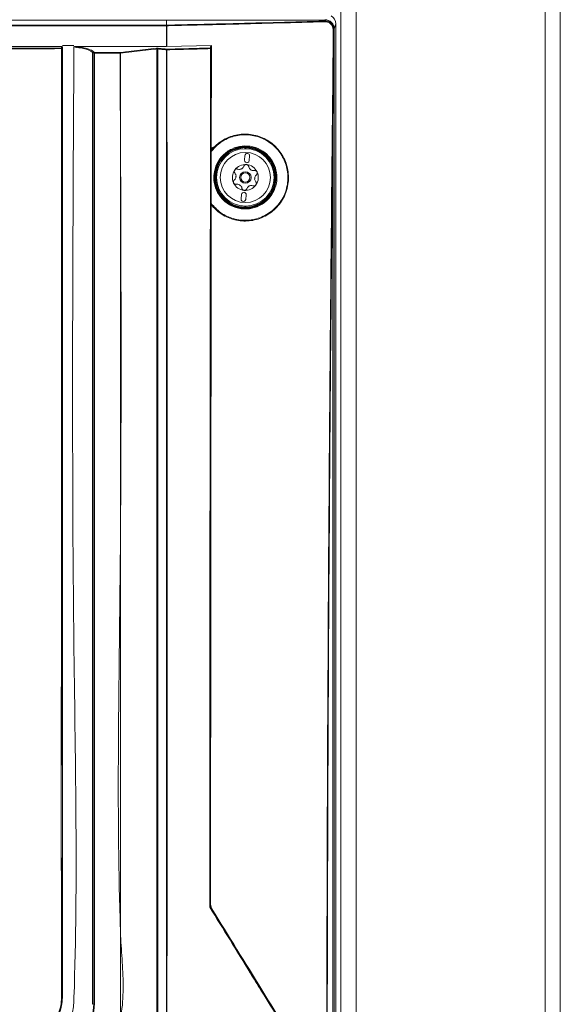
# Model space of a CAD drawing. Header units: millimetres. Extents: x 240 to 2023, y 154 to 1434.
# Tile 47 of 51: x 1195 to 1312, y 927 to 1139. Entities that reach past the tile are written whole.
import ezdxf

# ---------------------------------------------------------------- set-up
doc = ezdxf.new("R2010")
doc.units = ezdxf.units.MM
doc.header["$LTSCALE"] = 7.5

msp = doc.modelspace()

# ---------------------------------------------------------------- linework, layer by layer
at = {"color": 7, "linetype": 'Continuous', "lineweight": 15}
for p, q in [((1264.32, 638.46), (1264.32, 1401.16)), ((1267.59, 638.46), (1267.59, 1401.16)), ((1308.41, 638.46), (1308.41, 1401.16)), ((1311.68, 1401.16), (1311.68, 638.46)), ((1226.68, 1139.15), (1066.68, 1139.15)), ((1226.68, 1139.15), (1226.68, 1138.06)), ((1260.87, 1139.15), (1226.68, 1139.15)), ((1260.87, 1139.15), (1260.89, 1139.23)), ((1226.67, 1137.93), (1066.7, 1137.93)), ((1226.67, 1138.06), (1226.68, 1138.06)), ((1262.89, 1137.25), (1262.87, 1137.16)), ((1263.18, 1138.34), (1262.89, 1137.25)), ((1263.18, 872.21), (1263.18, 1138.34)), ((1089.18, 1133.44), (1204.18, 1133.44)), ((1204.18, 1133.69), (1206.68, 1133.69)), ((1206.77, 1133.44), (1226.68, 1133.44)), ((1210.83, 1132.4), (1211.09, 1132.14)), ((1236.37, 1133.69), (1226.69, 1133.44)), ((1236.33, 1111.03), (1236.37, 1133.69)), ((1210.68, 1132.26), (1210.68, 926.79)), ((1210.95, 1131.99), (1210.68, 1132.26)), ((1210.95, 926.9), (1210.95, 1131.99)), ((1211.09, 1132.14), (1211.09, 1132)), ((1211.09, 1132.14), (1216.63, 1132.14)), ((1211.09, 1132), (1211.09, 926.91)), ((1216.63, 1132), (1211.09, 1132)), ((1216.63, 1132), (1216.63, 1132.14)), ((1243.64, 1111.63), (1243.64, 1111.4)), ((1243.68, 1111.59), (1243.78, 1111.59)), ((1236.3, 1099.58), (1236.32, 1110.79)), ((1243.6, 1109.92), (1243.51, 1108.92)), ((1244.51, 1108.83), (1244.59, 1109.83)), ((1242.85, 1101.55), (1242.76, 1100.55)), ((1243.76, 1100.46), (1243.85, 1101.46)), ((1243.64, 1098.98), (1243.64, 1098.75)), ((1243.78, 1098.79), (1243.68, 1098.79)), ((1236.1, 948.39), (1236.17, 948.41)), ((1236.1, 948.39), (1236.1, 948.39)), ((1236.47, 947.36), (1236.4, 947.34)), ((1236.4, 947.34), (1236.4, 947.34)), ((1210.95, 926.9), (1210.68, 926.79))]:
    msp.add_line(p, q, dxfattribs=at)
at = {"color": 106, "linetype": 'Continuous', "lineweight": 15}
for p, q in [((1243.54, 1111.4), (1243.54, 1111.63)), ((1243.68, 1111.4), (1243.68, 1111.59)), ((1243.78, 1111.59), (1243.78, 1111.4)), ((1243.54, 1098.75), (1243.54, 1098.98)), ((1243.68, 1098.79), (1243.68, 1098.98)), ((1243.78, 1098.98), (1243.78, 1098.79))]:
    msp.add_line(p, q, dxfattribs=at)
at = {"color": 7, "linetype": 'Continuous', "lineweight": 15, "flags": 128}
for points in [[(1262.89, 1137.25), (1262.89, 1039.25), (1262.89, 872.05)], [(1203.99, 1133.12), (1203.99, 1133.15), (1204.01, 1133.32), (1204.03, 1133.44)], [(1204.18, 1133.3), (1204.17, 1133.25), (1204.15, 1133.09), (1204.14, 1132.98)], [(1204.18, 930.01), (1204.18, 931.57), (1204.18, 934.48), (1204.18, 937.38), (1204.18, 946.52), (1204.18, 962.84), (1204.18, 991.97), (1204.18, 1133.24)], [(1216.63, 1132.14), (1216.86, 1132.16), (1217.78, 1132.27), (1221.46, 1132.7), (1224.5, 1133.06)], [(1224.6, 1132.91), (1224.37, 1132.89), (1223.45, 1132.78), (1219.77, 1132.35), (1216.72, 1132)], [(1236.15, 1133.12), (1236.16, 1133.16), (1236.18, 1133.33), (1236.22, 1133.69)], [(1236.37, 1133.54), (1236.37, 1133.5), (1236.35, 1133.33), (1236.3, 1132.97)], [(1262.56, 871.98), (1262.56, 905.39), (1262.56, 1047.04), (1262.56, 1075.33), (1262.56, 1093.04), (1262.56, 1110.74), (1262.56, 1115.27)], [(1243.54, 1111.63), (1243.54, 1111.65), (1243.54, 1111.67), (1243.54, 1111.68), (1243.54, 1111.7), (1243.54, 1111.71), (1243.54, 1111.72), (1243.54, 1111.73), (1243.54, 1111.73)], [(1243.68, 1111.59), (1243.66, 1111.61), (1243.64, 1111.63)], [(1243.78, 1111.69), (1243.78, 1111.69), (1243.78, 1111.68), (1243.78, 1111.67), (1243.78, 1111.66), (1243.78, 1111.65), (1243.78, 1111.63), (1243.78, 1111.61), (1243.78, 1111.59)], [(1243.54, 1098.75), (1243.54, 1098.73), (1243.54, 1098.71), (1243.54, 1098.69), (1243.54, 1098.68), (1243.54, 1098.67), (1243.54, 1098.66), (1243.54, 1098.65), (1243.54, 1098.65)], [(1243.64, 1098.75), (1243.66, 1098.77), (1243.68, 1098.79)], [(1243.78, 1098.69), (1243.78, 1098.68), (1243.76, 1098.67), (1243.74, 1098.65)], [(1243.78, 1098.69), (1243.78, 1098.69), (1243.78, 1098.7), (1243.78, 1098.71), (1243.78, 1098.72), (1243.78, 1098.73), (1243.78, 1098.75), (1243.78, 1098.77), (1243.78, 1098.79)]]:
    msp.add_lwpolyline(points, dxfattribs=at)
at = {"color": 7, "linetype": 'Continuous', "lineweight": 15}
for radius in [6.21, 5.41, 1.25, 1]:
    msp.add_circle((1243.68, 1105.19), radius, dxfattribs=at)
for centre, radius, start, end in [((1260.58, 1138.82), 0.206, 355.2354, 34.853), ((1260.86, 1137.14), 2, 0.5418, 89.8078), ((1260.89, 1137.23), 2, 0.444, 89.9365), ((1226.43, 1137.95), 0.27, 356.0863, 25.368), ((1226.67, 1136.41), 1.52, 89.0506, 90.0093), ((1262.67, 1136.66), 0.336, 73.2559, 92.718), ((1203.04, 1133.01), 0.961, 358.8675, 7.0859), ((1203.99, 1132.97), 0.15, 0.4655, 90.1224), ((1204.03, 1132.48), 0.507, 77.4801, 93.738), ((1210.84, 1132.25), 0.152, 91.2666, 178.2717), ((1224.45, 1132.92), 0.149, 358.8858, 68.8267), ((1224.93, 1132.92), 0.15, 115.7548, 182.228), ((1235.92, 1133), 0.258, 356.4464, 27.3399), ((1236.15, 1132.97), 0.15, 0.4268, 90.1252), ((1236.2, 1132.67), 0.316, 72.1581, 94.4881), ((1211.1, 1131.99), 0.152, 91.2779, 178.2691), ((1211.06, 1131.11), 0.892, 88.0444, 97.6067), ((1216.58, 1132), 0.149, 358.9051, 68.8074), ((1216.63, 1129.77), 2.22, 87.6076, 90.0621), ((1262.46, 1114.89), 0.397, 75.4085, 91.6821), ((1243.68, 1105.19), 6.54, 91.2236, 268.7764), ((1243.68, 1105.19), 6.44, 91.2236, 268.7764), ((1243.74, 1111.63), 0.1, 89.4751, 179.9726), ((1243.78, 1111.59), 0.1, 89.1529, 179.9743), ((1234.73, 1102.65), 12.79, 44.9729, 45.2033), ((1243.68, 1105.19), 6.5, 270.8796, 89.1204), ((1243.68, 1105.19), 6.4, 270.8796, 89.1204), ((1244.1, 1109.87), 0.5, 354.8985, 174.8985), ((1243.68, 1105.19), 2.8, 84.8985, 144.8985), ((1243.68, 1105.19), 2.03, 112.4074, 117.3896), ((1242.38, 1107.99), 1.07, 290.1489, 299.6481), ((1244.01, 1108.87), 0.5, 174.8985, 354.8985), ((1243.68, 1105.19), 2.8, 24.8985, 84.8985), ((1243.68, 1105.19), 2.03, 52.4074, 57.3896), ((1245.46, 1107.72), 1.07, 230.1489, 239.6481), ((1243.68, 1105.19), 2.8, 144.8985, 204.8985), ((1243.68, 1105.19), 2.03, 172.4074, 177.3896), ((1240.6, 1105.46), 1.07, 350.1489, 359.6481), ((1243.68, 1105.19), 2.03, 352.4074, 357.3896), ((1246.76, 1104.91), 1.07, 170.1489, 179.6481), ((1243.68, 1105.19), 2.8, 324.8985, 24.8985), ((1243.68, 1105.19), 2.8, 204.8985, 264.8985), ((1243.68, 1105.19), 2.03, 232.4074, 237.3896), ((1241.9, 1102.66), 1.07, 50.1489, 59.6481), ((1243.68, 1105.19), 2.8, 264.8985, 324.8985), ((1243.68, 1105.19), 2.03, 292.4074, 297.3896), ((1244.98, 1102.39), 1.07, 110.1489, 119.6481), ((1243.26, 1100.51), 0.5, 174.8985, 354.8985), ((1243.35, 1101.5), 0.5, 354.8985, 174.8985), ((1243.74, 1098.75), 0.1, 180.0445, 270.5078), ((1243.78, 1098.79), 0.1, 180.0257, 270.8471), ((1238.1, 948.39), 2, 180.0424, 211.5498), ((1238.1, 948.39), 2, 180.0061, 211.5827), ((1200.71, 926.9), 10.23, 326.2623, 359.9966), ((1200.71, 926.91), 10.38, 326.2623, 359.9965), ((1211.06, 926.01), 0.893, 88.0422, 97.5975)]:
    msp.add_arc(centre, radius, start, end, dxfattribs=at)
for centre, major_axis, ratio, start_param, end_param in [((1261.18, 1138.33), (0.52, 1.95), 0.992383, 4.973144, 6.00124), ((1237.03, 1110.88), (-0.577, 0.691), 0.999695, 5.497939, 7.068431)]:
    msp.add_ellipse(centre, major_axis=major_axis, ratio=ratio, start_param=start_param, end_param=end_param, dxfattribs=at)
for points, knots in [([(1226.68, 1138.06), (1231.47, 1138.17), (1242.9, 1138.42), (1254.19, 1138.75), (1260.75, 1138.94)], [0, 0, 0, 0, 0.418639, 1, 1, 1, 1]), ([(1260.79, 1138.8), (1254.22, 1138.61), (1246.92, 1138.4), (1236.59, 1138.15), (1231.81, 1138.04), (1227.76, 1137.95), (1226.7, 1137.93)], [0, 0, 0, 0, 0.581137, 0.646266, 0.906795, 1, 1, 1, 1]), ([(1260.75, 1138.94), (1260.77, 1138.96), (1260.8, 1139), (1260.84, 1139.07), (1260.86, 1139.12), (1260.87, 1139.15)], [0, 0, 0, 0, 0.290974, 0.645489, 1, 1, 1, 1]), ([(1260.75, 1138.94), (1260.98, 1138.92), (1261.43, 1138.89), (1262.04, 1138.56), (1262.49, 1138.07), (1262.73, 1137.51), (1262.75, 1137.14), (1262.76, 1136.98)], [0, 0, 0, 0, 0.218863, 0.439014, 0.647535, 0.846271, 1, 1, 1, 1]), ([(1262.65, 1136.99), (1262.64, 1137.14), (1262.62, 1137.48), (1262.4, 1138), (1261.98, 1138.46), (1261.42, 1138.76), (1261, 1138.79), (1260.79, 1138.8)], [0, 0, 0, 0, 0.153678, 0.352002, 0.560093, 0.7803, 1, 1, 1, 1]), ([(1066.7, 1138.06), (1070.04, 1138.06), (1092.04, 1138.06), (1118.72, 1138.06), (1151.33, 1138.06), (1174.83, 1138.06), (1200.75, 1138.06), (1219.72, 1138.06), (1226.67, 1138.06), (1226.67, 1138.06)], [0, 0, 0, 0, 0.062747, 0.412548, 0.499999, 0.674899, 0.8498, 1, 1, 1, 1, 1]), ([(1226.67, 1138.06), (1226.67, 1138.06), (1226.67, 1138.05), (1226.67, 1138.02), (1226.67, 1137.98), (1226.67, 1137.94), (1226.67, 1137.93)], [0, 0, 0, 0, 0.250049, 0.499979, 0.750013, 1, 1, 1, 1]), ([(1226.67, 1133.44), (1226.67, 1133.77), (1226.67, 1134.69), (1226.67, 1136.19), (1226.67, 1137.35), (1226.67, 1137.93)], [0, 0, 0, 0, 0.225155, 0.612581, 1, 1, 1, 1]), ([(1226.7, 1137.93), (1226.7, 1137.35), (1226.7, 1136.19), (1226.7, 1134.69), (1226.7, 1133.77), (1226.7, 1133.44)], [0, 0, 0, 0, 0.387434, 0.774875, 1, 1, 1, 1]), ([(1262.45, 1115.28), (1262.5, 1119.62), (1262.57, 1126.86), (1262.63, 1134.09), (1262.65, 1136.99)], [0, 0, 0, 0, 0.599284, 1, 1, 1, 1]), ([(1262.76, 1136.98), (1262.74, 1134.08), (1262.68, 1126.84), (1262.61, 1119.61), (1262.56, 1115.27)], [0, 0, 0, 0, 0.400716, 1, 1, 1, 1]), ([(1262.87, 1137.16), (1262.85, 1137.14), (1262.83, 1137.09), (1262.8, 1137.03), (1262.77, 1136.99), (1262.76, 1136.98)], [0, 0, 0, 0, 0.405047, 0.81009, 1, 1, 1, 1]), ([(1086.68, 1133.48), (1086.68, 1094.15), (1086.68, 1037.51), (1086.68, 973.26), (1086.68, 947.34), (1086.68, 937.73), (1086.68, 934.74), (1086.68, 931.75), (1086.68, 928.75), (1086.69, 925.7), (1087.93, 922.47), (1090.16, 919.5), (1092.33, 916.15), (1094.54, 912.86), (1096.4, 910.06), (1097.97, 907.74), (1099.25, 905.68), (1101.24, 903.49), (1104.09, 901.97), (1107.04, 901.56), (1109.54, 901.64), (1111.82, 901.62), (1117.22, 901.63), (1125.67, 901.62), (1137.27, 901.62), (1148.88, 901.62), (1160.6, 901.63), (1172.52, 901.6), (1181.45, 901.67), (1187.81, 901.58), (1191.18, 902.79), (1193.76, 905.1), (1195.28, 907.57), (1196.66, 909.6), (1197.96, 911.55), (1199.29, 913.55), (1200.68, 915.63), (1202.14, 917.81), (1203.6, 920.04), (1205.24, 922.32), (1206.57, 925.08), (1207.56, 952.37), (1206.01, 1021.42), (1206.42, 1089.94), (1206.68, 1133.48)], [0, 0, 0, 0, 0.210693, 0.303394, 0.344186, 0.349529, 0.354871, 0.360213, 0.365556, 0.370983, 0.376371, 0.383753, 0.390783, 0.397775, 0.404988, 0.40878, 0.412789, 0.417945, 0.424439, 0.429606, 0.433738, 0.437806, 0.441821, 0.462638, 0.483084, 0.503898, 0.524796, 0.545874, 0.567667, 0.572739, 0.579753, 0.586225, 0.590909, 0.595245, 0.599402, 0.603452, 0.60811, 0.612766, 0.617496, 0.622393, 0.627865, 0.633556, 0.767142, 1, 1, 1, 1]), ([(1204.14, 1132.98), (1204.13, 1117.86), (1204.1, 1087.63), (1204.12, 1042.22), (1204, 996.79), (1204.33, 960.31), (1203.88, 937.81), (1204.24, 929.43), (1204.16, 926.4), (1203.14, 923.92), (1201.82, 921.99), (1199.01, 918.04), (1195.83, 913.27), (1192.79, 908.34), (1190.62, 905.73), (1188.3, 904.51), (1183.07, 904.09), (1171.73, 904.55), (1154.14, 904.29), (1134.5, 904.4), (1119.67, 904.29), (1111.24, 904.38), (1107.79, 904.28), (1105.73, 904.4), (1103.54, 905.22), (1101.07, 907.41), (1098.92, 910.85), (1096.25, 915.17), (1093.12, 919.53), (1090.38, 923.29), (1088.98, 927.45), (1089.13, 931.58), (1089.6, 947.58), (1089.13, 975.27), (1089.32, 1014.42), (1089.26, 1053.96), (1089.26, 1093.48), (1089.24, 1119.81), (1089.23, 1132.98)], [0, 0, 0, 0, 0.082469, 0.164937, 0.247406, 0.329874, 0.363611, 0.369672, 0.375674, 0.379842, 0.38409, 0.388344, 0.406253, 0.415289, 0.419902, 0.424528, 0.429085, 0.448203, 0.486447, 0.52469, 0.555112, 0.567209, 0.570564, 0.573901, 0.578426, 0.582953, 0.591628, 0.600328, 0.610631, 0.620907, 0.625421, 0.634229, 0.643078, 0.712831, 0.784598, 0.856365, 0.928182, 1, 1, 1, 1]), ([(1089.37, 1132.99), (1089.38, 1119.82), (1089.4, 1093.49), (1089.42, 1053.97), (1089.41, 1014.43), (1089.46, 975.25), (1089.3, 947.64), (1089.44, 932.39), (1089.34, 929.16), (1089.35, 926.71), (1090.18, 924.23), (1091.72, 922), (1093.89, 918.92), (1096.3, 915.21), (1098.72, 911.68), (1100.41, 908.98), (1101.75, 906.96), (1103.62, 905.36), (1105.76, 904.53), (1107.8, 904.47), (1111.24, 904.5), (1119.67, 904.48), (1134.5, 904.53), (1154.14, 904.44), (1171.73, 904.7), (1183.06, 904.24), (1188.25, 904.66), (1190.53, 905.85), (1192.68, 908.43), (1195.7, 913.36), (1199.16, 918.39), (1201.96, 922.55), (1203.2, 924.49), (1203.85, 926.09), (1203.99, 927.78), (1203.95, 929.98), (1203.99, 937.84), (1203.92, 960.29), (1203.96, 996.8), (1203.95, 1042.23), (1203.97, 1087.63), (1203.99, 1117.87), (1204, 1132.99)], [0, 0, 0, 0, 0.071874, 0.14376, 0.215583, 0.287419, 0.357232, 0.366043, 0.370461, 0.37486, 0.379286, 0.38442, 0.389567, 0.399852, 0.408528, 0.412874, 0.417209, 0.421647, 0.426086, 0.429388, 0.432729, 0.444836, 0.475287, 0.513561, 0.551847, 0.570983, 0.575461, 0.579998, 0.584525, 0.593569, 0.611495, 0.617739, 0.620915, 0.624066, 0.627042, 0.630039, 0.636072, 0.669839, 0.75237, 0.834919, 0.91745, 1, 1, 1, 1]), ([(1204, 1132.99), (1199.9, 1132.96), (1188.31, 1132.89), (1169.2, 1132.81), (1144.18, 1132.78), (1117.56, 1132.82), (1098.46, 1132.93), (1089.37, 1132.99)], [0, 0, 0, 0, 0.107163, 0.303599, 0.500036, 0.761856, 1, 1, 1, 1]), ([(1089.38, 1133.12), (1098.47, 1133.07), (1117.56, 1132.96), (1144.18, 1132.92), (1169.2, 1132.95), (1188.31, 1133.02), (1199.9, 1133.1), (1203.99, 1133.12)], [0, 0, 0, 0, 0.238144, 0.499964, 0.696401, 0.892837, 1, 1, 1, 1]), ([(1210.68, 1132.26), (1210.68, 1132.26), (1210.41, 1132.26), (1210.06, 1132.72), (1208.77, 1132.99), (1207.8, 1133.19), (1207.05, 1133.29), (1206.85, 1133.35), (1206.68, 1133.35), (1206.68, 1133.35)], [0, 0, 0, 0, 0.000007, 0.38476, 0.636756, 0.888827, 0.931988, 0.999994, 1, 1, 1, 1]), ([(1207.19, 1133.44), (1207.29, 1133.42), (1207.9, 1133.33), (1208.9, 1133.15), (1210.18, 1132.82), (1210.59, 1132.56), (1210.83, 1132.4)], [0, 0, 0, 0, 0.050546, 0.315981, 0.588913, 1, 1, 1, 1]), ([(1224.86, 1133.06), (1224.84, 1133.06), (1224.78, 1133.06), (1224.68, 1133.07), (1224.58, 1133.06), (1224.53, 1133.06), (1224.5, 1133.06)], [0, 0, 0, 0, 0.226053, 0.48252, 0.741307, 1, 1, 1, 1]), ([(1224.61, 909.99), (1224.61, 912.16), (1224.61, 920.08), (1224.57, 939.52), (1224.56, 968.29), (1224.55, 1002.82), (1224.54, 1031.6), (1224.55, 1060.37), (1224.55, 1083.39), (1224.57, 1106.41), (1224.58, 1121), (1224.59, 1129.83), (1224.6, 1132.91)], [0, 0, 0, 0, 0.029201, 0.106647, 0.261541, 0.416434, 0.571328, 0.648775, 0.803668, 0.881115, 0.958562, 1, 1, 1, 1]), ([(1224.78, 1132.92), (1224.76, 1132.92), (1224.74, 1132.92), (1224.69, 1132.93), (1224.64, 1132.92), (1224.61, 1132.92), (1224.6, 1132.91)], [0, 0, 0, 0, 0.2269701, 0.4818464, 0.7393444, 1, 1, 1, 1]), ([(1224.78, 1132.92), (1224.78, 1129.84), (1224.78, 1121), (1224.78, 1106.41), (1224.78, 1083.39), (1224.77, 1060.38), (1224.77, 1031.6), (1224.77, 1002.83), (1224.78, 968.3), (1224.78, 939.52), (1224.78, 920.08), (1224.76, 912.16), (1224.76, 909.98), (1224.76, 909.98)], [0, 0, 0, 0, 0.041453, 0.118897, 0.196342, 0.35123, 0.428675, 0.583564, 0.738453, 0.893341, 0.970786, 1, 1, 1, 1, 1]), ([(1226.63, 1132.74), (1226.51, 1132.75), (1226.19, 1132.78), (1225.57, 1132.84), (1225.07, 1132.89), (1224.78, 1132.92)], [0, 0, 0, 0, 0.202525, 0.524134, 1, 1, 1, 1]), ([(1224.86, 1133.06), (1224.86, 1133.06), (1225.16, 1133.03), (1225.66, 1132.98), (1226.27, 1132.92), (1226.6, 1132.89), (1226.72, 1132.87)], [0, 0, 0, 0, 0.003027, 0.475884, 0.79749, 1, 1, 1, 1]), ([(1226.63, 1132.74), (1226.63, 1132.74), (1226.65, 1132.75), (1226.67, 1132.77), (1226.69, 1132.79)], [0, 0, 0, 0, 0.0303866, 1, 1, 1, 1]), ([(1226.64, 902.92), (1226.63, 921.65), (1226.62, 951.91), (1226.63, 993.68), (1226.63, 1022.46), (1226.63, 1048.36), (1226.63, 1071.36), (1226.63, 1094.35), (1226.63, 1114.81), (1226.63, 1126.64), (1226.63, 1132.74)], [0, 0, 0, 0, 0.2441497, 0.3943865, 0.5446229, 0.6197399, 0.732424, 0.8450973, 0.9202151, 1, 1, 1, 1]), ([(1226.69, 1132.79), (1226.69, 1132.8), (1226.7, 1132.83), (1226.71, 1132.86), (1226.72, 1132.87), (1226.72, 1132.87), (1226.72, 1132.87)], [0, 0, 0, 0, 0.2748027, 0.6118403, 0.9812627, 1, 1, 1, 1]), ([(1226.69, 1132.79), (1226.71, 1132.77), (1226.73, 1132.76), (1226.75, 1132.74), (1226.75, 1132.74)], [0, 0, 0, 0, 0.967977, 1, 1, 1, 1]), ([(1226.72, 1132.87), (1228.31, 1132.91), (1231.45, 1132.99), (1234.59, 1133.08), (1236.15, 1133.12)], [0, 0, 0, 0, 0.503562, 1, 1, 1, 1]), ([(1226.75, 1132.74), (1226.75, 1132.38), (1226.76, 1126.29), (1226.76, 1114.45), (1226.78, 1094.35), (1226.78, 1071.37), (1226.79, 1048.36), (1226.79, 1022.47), (1226.79, 993.68), (1226.78, 951.91), (1226.75, 921.65), (1226.73, 902.91)], [0, 0, 0, 0, 0.004667, 0.079782, 0.154896, 0.267565, 0.380245, 0.455359, 0.60559, 0.755821, 1, 1, 1, 1]), ([(1236.18, 1132.98), (1234.62, 1132.94), (1231.48, 1132.86), (1228.33, 1132.78), (1226.75, 1132.74)], [0, 0, 0, 0, 0.4964379, 1, 1, 1, 1]), ([(1235.98, 947.78), (1235.99, 963.25), (1236.01, 994.19), (1236.05, 1038.4), (1236.1, 1080.4), (1236.14, 1111.2), (1236.17, 1128.71), (1236.18, 1132.98)], [0, 0, 0, 0, 0.250164, 0.500409, 0.715515, 0.930673, 1, 1, 1, 1]), ([(1236.3, 1132.97), (1236.29, 1128.7), (1236.26, 1111.19), (1236.22, 1080.39), (1236.17, 1038.5), (1236.13, 994.5), (1236.11, 963.76), (1236.1, 948.39)], [0, 0, 0, 0, 0.069555, 0.285368, 0.501232, 0.750577, 1, 1, 1, 1]), ([(1094.36, 895.66), (1094.92, 894.97), (1096.06, 893.59), (1098.1, 892.58), (1100.26, 892.09), (1102.48, 892.06), (1128.61, 892.76), (1156.38, 892.46), (1185.62, 892.03), (1190.68, 891.95), (1194.19, 892.26), (1196.12, 892.87), (1198.45, 894.7), (1200.35, 897.26), (1202.14, 900.17), (1206.22, 906.68), (1210.37, 912.95), (1214.63, 918.88), (1215.86, 920.83), (1216.85, 923.88), (1217.35, 928.04), (1217.3, 933.75), (1216.81, 939.48), (1215.87, 967.72), (1217.13, 1031.9), (1216.82, 1094.16), (1216.63, 1132)], [0, 0, 0, 0, 0.007613, 0.015224, 0.019009, 0.026605, 0.03423, 0.244001, 0.264877, 0.285732, 0.287451, 0.295101, 0.302751, 0.312521, 0.322353, 0.332187, 0.37862, 0.386928, 0.395179, 0.398241, 0.414488, 0.430886, 0.447451, 0.463931, 0.674156, 1, 1, 1, 1]), ([(1216.72, 1132), (1216.72, 1131.9), (1216.72, 1131.4), (1216.72, 1129.3), (1216.72, 1120.91), (1216.72, 1087.37), (1216.72, 1020.25), (1216.72, 959.62), (1216.72, 924.42), (1216.72, 924.42)], [0, 0, 0, 0, 0.001443, 0.007215, 0.030301, 0.122647, 0.492031, 1, 1, 1, 1, 1]), ([(1236.32, 1111.06), (1236.85, 1111.62), (1238.12, 1112.97), (1240.78, 1114.29), (1243.96, 1114.71), (1247.07, 1114.06), (1249.76, 1112.46), (1251.79, 1110.09), (1252.94, 1107.17), (1253.1, 1103.92), (1252.11, 1100.74), (1250.05, 1098.09), (1247.29, 1096.34), (1244.15, 1095.62), (1241.02, 1095.98), (1238.26, 1097.23), (1236.92, 1098.64), (1236.3, 1099.29)], [0, 0, 0, 0, 0.050461, 0.12102, 0.1905, 0.258355, 0.324703, 0.390345, 0.456322, 0.522273, 0.596517, 0.667598, 0.738486, 0.808032, 0.875845, 0.942295, 1, 1, 1, 1]), ([(1236.3, 1099.58), (1236.95, 1098.87), (1238.3, 1097.4), (1241.1, 1096.14), (1244.18, 1095.79), (1247.27, 1096.49), (1249.98, 1098.21), (1252.01, 1100.83), (1252.98, 1103.95), (1252.83, 1107.15), (1251.69, 1110.02), (1249.69, 1112.36), (1247.04, 1113.93), (1243.99, 1114.57), (1240.86, 1114.15), (1238.16, 1112.83), (1236.88, 1111.41), (1236.32, 1110.79)], [0, 0, 0, 0, 0.062249, 0.128011, 0.195141, 0.263996, 0.334173, 0.404518, 0.477964, 0.543186, 0.608431, 0.673359, 0.739005, 0.806165, 0.874946, 0.944795, 1, 1, 1, 1]), ([(1261.23, 885.1), (1261.23, 891.07), (1261.23, 912.79), (1261.3, 950.26), (1261.49, 997.48), (1261.77, 1040.73), (1262.09, 1080), (1262.33, 1103.52), (1262.45, 1115.28)], [0, 0, 0, 0, 0.077743, 0.282717, 0.487709, 0.692682, 0.846341, 1, 1, 1, 1]), ([(1262.56, 1115.27), (1262.44, 1103.51), (1262.2, 1079.99), (1261.88, 1040.72), (1261.6, 997.48), (1261.41, 950.26), (1261.34, 912.79), (1261.34, 891.07), (1261.34, 885.1)], [0, 0, 0, 0, 0.153659, 0.307318, 0.512291, 0.717283, 0.922257, 1, 1, 1, 1]), ([(1236.32, 1110.79), (1236.32, 1110.83), (1236.32, 1110.91), (1236.32, 1110.99), (1236.32, 1111.04), (1236.32, 1111.05), (1236.32, 1111.06), (1236.32, 1111.06)], [0, 0, 0, 0, 0.382044, 0.637203, 0.801686, 0.92002, 1, 1, 1, 1]), ([(1250.49, 1105.19), (1250.49, 1105.14), (1250.48, 1104.35), (1250.19, 1102.81), (1249.07, 1100.83), (1247.33, 1099.29), (1245.15, 1098.41), (1242.76, 1098.31), (1240.49, 1099.03), (1238.61, 1100.46), (1237.34, 1102.4), (1236.86, 1104.32), (1236.88, 1106.28), (1237.44, 1108.2), (1238.78, 1110.1), (1240.69, 1111.45), (1242.96, 1112.09), (1245.34, 1111.93), (1247.52, 1110.98), (1249.22, 1109.36), (1250.3, 1107.34), (1250.43, 1105.88), (1250.49, 1105.19)], [0, 0, 0, 0, 0.00321, 0.054935, 0.10763, 0.161778, 0.217208, 0.273108, 0.328418, 0.382413, 0.435056, 0.486903, 0.517519, 0.571083, 0.624616, 0.67906, 0.734438, 0.79009, 0.845173, 0.899022, 0.951515, 1, 1, 1, 1]), ([(1250.31, 1105.17), (1250.25, 1105.86), (1250.12, 1107.28), (1249.07, 1109.25), (1247.4, 1110.84), (1245.27, 1111.77), (1242.95, 1111.93), (1240.72, 1111.3), (1238.86, 1109.98), (1237.55, 1108.12), (1237, 1106.24), (1236.98, 1104.33), (1237.45, 1102.45), (1238.7, 1100.55), (1240.53, 1099.15), (1242.76, 1098.45), (1245.08, 1098.55), (1247.22, 1099.41), (1248.91, 1100.91), (1250.07, 1102.89), (1250.23, 1104.4), (1250.31, 1105.17)], [0, 0, 0, 0, 0.048463, 0.100927, 0.154755, 0.209832, 0.265497, 0.320901, 0.37537, 0.428921, 0.482491, 0.513102, 0.564933, 0.617555, 0.671538, 0.726852, 0.782774, 0.838236, 0.892412, 0.94512, 1, 1, 1, 1]), ([(1243.74, 1111.73), (1243.74, 1111.73), (1243.74, 1111.73), (1243.71, 1111.73), (1243.67, 1111.73), (1243.61, 1111.73), (1243.56, 1111.73), (1243.54, 1111.73)], [0, 0, 0, 0, 0.131371, 0.347178, 0.56385, 0.78157, 1, 1, 1, 1]), ([(1243.64, 1111.63), (1243.64, 1111.63), (1243.64, 1111.63), (1243.63, 1111.63), (1243.6, 1111.63), (1243.58, 1111.63), (1243.55, 1111.63), (1243.54, 1111.63)], [0, 0, 0, 0, 0.1324012, 0.3494739, 0.5663381, 0.7831366, 1, 1, 1, 1]), ([(1242.01, 1106.99), (1241.95, 1107.01), (1241.83, 1107.04), (1241.65, 1107.01), (1241.49, 1106.92), (1241.42, 1106.84), (1241.39, 1106.8)], [0, 0, 0, 0, 0.2648956, 0.530073, 0.7876551, 1, 1, 1, 1]), ([(1242.74, 1106.99), (1242.63, 1106.96), (1242.41, 1106.91), (1242.16, 1106.94), (1242.03, 1106.98), (1242.01, 1106.99)], [0, 0, 0, 0, 0.446531, 0.891939, 1, 1, 1, 1]), ([(1243.38, 1107.63), (1243.33, 1107.52), (1243.23, 1107.32), (1243.04, 1107.15), (1242.92, 1107.08), (1242.9, 1107.07)], [0, 0, 0, 0, 0.471279, 0.910049, 1, 1, 1, 1]), ([(1243.93, 1107.98), (1243.92, 1107.98), (1243.85, 1107.98), (1243.73, 1107.97), (1243.57, 1107.89), (1243.45, 1107.77), (1243.4, 1107.68), (1243.38, 1107.63)], [0, 0, 0, 0, 0.037513, 0.282664, 0.528363, 0.778923, 1, 1, 1, 1]), ([(1244.41, 1107.54), (1244.39, 1107.6), (1244.36, 1107.71), (1244.24, 1107.86), (1244.09, 1107.95), (1243.98, 1107.97), (1243.93, 1107.98)], [0, 0, 0, 0, 0.264873, 0.530082, 0.78764, 1, 1, 1, 1]), ([(1244.77, 1106.9), (1244.69, 1106.98), (1244.53, 1107.14), (1244.44, 1107.38), (1244.41, 1107.51), (1244.41, 1107.54)], [0, 0, 0, 0, 0.446543, 0.891919, 1, 1, 1, 1]), ([(1241.65, 1105.28), (1241.62, 1105.17), (1241.56, 1104.95), (1241.4, 1104.75), (1241.3, 1104.66), (1241.28, 1104.64)], [0, 0, 0, 0, 0.446518, 0.891927, 1, 1, 1, 1]), ([(1241.39, 1106.8), (1241.38, 1106.79), (1241.35, 1106.74), (1241.3, 1106.62), (1241.28, 1106.44), (1241.32, 1106.28), (1241.39, 1106.19), (1241.42, 1106.15)], [0, 0, 0, 0, 0.037518, 0.28265, 0.528368, 0.778943, 1, 1, 1, 1]), ([(1241.42, 1106.15), (1241.48, 1106.05), (1241.61, 1105.87), (1241.66, 1105.61), (1241.67, 1105.48), (1241.67, 1105.46)], [0, 0, 0, 0, 0.471273, 0.910072, 1, 1, 1, 1]), ([(1245.64, 1106.67), (1245.53, 1106.66), (1245.3, 1106.64), (1245.05, 1106.72), (1244.94, 1106.79), (1244.92, 1106.8)], [0, 0, 0, 0, 0.471272, 0.910033, 1, 1, 1, 1]), ([(1246.22, 1106.37), (1246.21, 1106.38), (1246.19, 1106.44), (1246.11, 1106.54), (1245.96, 1106.64), (1245.8, 1106.68), (1245.69, 1106.67), (1245.64, 1106.67)], [0, 0, 0, 0, 0.037516, 0.282676, 0.52835, 0.778936, 1, 1, 1, 1]), ([(1245.94, 1104.23), (1245.88, 1104.32), (1245.75, 1104.51), (1245.69, 1104.76), (1245.69, 1104.9), (1245.69, 1104.92)], [0, 0, 0, 0, 0.4712884, 0.9100686, 1, 1, 1, 1]), ([(1245.71, 1105.1), (1245.74, 1105.21), (1245.8, 1105.43), (1245.95, 1105.63), (1246.06, 1105.72), (1246.08, 1105.73)], [0, 0, 0, 0, 0.446518, 0.891921, 1, 1, 1, 1]), ([(1246.08, 1105.73), (1246.12, 1105.78), (1246.2, 1105.86), (1246.27, 1106.04), (1246.27, 1106.22), (1246.24, 1106.32), (1246.22, 1106.37)], [0, 0, 0, 0, 0.2648901, 0.5300568, 0.7876455, 1, 1, 1, 1]), ([(1241.28, 1104.64), (1241.24, 1104.6), (1241.15, 1104.51), (1241.09, 1104.34), (1241.08, 1104.16), (1241.12, 1104.06), (1241.14, 1104.01)], [0, 0, 0, 0, 0.2648901, 0.5300568, 0.7876455, 1, 1, 1, 1]), ([(1241.14, 1104.01), (1241.14, 1104), (1241.17, 1103.94), (1241.25, 1103.84), (1241.39, 1103.74), (1241.56, 1103.7), (1241.67, 1103.71), (1241.72, 1103.71)], [0, 0, 0, 0, 0.037511, 0.282677, 0.528351, 0.778936, 1, 1, 1, 1]), ([(1241.72, 1103.71), (1241.83, 1103.72), (1242.06, 1103.74), (1242.3, 1103.66), (1242.42, 1103.59), (1242.44, 1103.58)], [0, 0, 0, 0, 0.471276, 0.910041, 1, 1, 1, 1]), ([(1242.58, 1103.48), (1242.66, 1103.4), (1242.83, 1103.24), (1242.92, 1103), (1242.95, 1102.87), (1242.95, 1102.84)], [0, 0, 0, 0, 0.4465124, 0.891921, 1, 1, 1, 1]), ([(1242.95, 1102.84), (1242.97, 1102.78), (1243, 1102.67), (1243.12, 1102.52), (1243.27, 1102.43), (1243.38, 1102.41), (1243.43, 1102.4)], [0, 0, 0, 0, 0.264875, 0.530084, 0.787641, 1, 1, 1, 1]), ([(1243.43, 1102.4), (1243.44, 1102.4), (1243.51, 1102.4), (1243.63, 1102.41), (1243.79, 1102.49), (1243.91, 1102.61), (1243.96, 1102.7), (1243.98, 1102.75)], [0, 0, 0, 0, 0.037513, 0.282664, 0.528363, 0.778923, 1, 1, 1, 1]), ([(1243.98, 1102.75), (1244.03, 1102.85), (1244.12, 1103.06), (1244.32, 1103.23), (1244.43, 1103.3), (1244.45, 1103.31)], [0, 0, 0, 0, 0.471269, 0.910023, 1, 1, 1, 1]), ([(1244.61, 1103.39), (1244.72, 1103.42), (1244.94, 1103.47), (1245.2, 1103.44), (1245.32, 1103.39), (1245.35, 1103.39)], [0, 0, 0, 0, 0.446531, 0.891939, 1, 1, 1, 1]), ([(1245.35, 1103.39), (1245.41, 1103.37), (1245.53, 1103.34), (1245.71, 1103.37), (1245.87, 1103.45), (1245.94, 1103.54), (1245.97, 1103.58)], [0, 0, 0, 0, 0.264896, 0.53008, 0.787649, 1, 1, 1, 1]), ([(1245.97, 1103.58), (1245.97, 1103.59), (1246.01, 1103.64), (1246.06, 1103.76), (1246.07, 1103.93), (1246.03, 1104.1), (1245.97, 1104.19), (1245.94, 1104.23)], [0, 0, 0, 0, 0.037516, 0.282635, 0.528346, 0.778912, 1, 1, 1, 1]), ([(1236.17, 948.41), (1236.18, 961.61), (1236.19, 988.03), (1236.23, 1026.39), (1236.27, 1063.49), (1236.3, 1087.37), (1236.32, 1099.32)], [0, 0, 0, 0, 0.262215, 0.524491, 0.762223, 1, 1, 1, 1]), ([(1236.3, 1099.29), (1236.3, 1099.29), (1236.3, 1099.29), (1236.3, 1099.32), (1236.3, 1099.36), (1236.3, 1099.46), (1236.3, 1099.54), (1236.3, 1099.58)], [0, 0, 0, 0, 0.102391, 0.204046, 0.363635, 0.612472, 1, 1, 1, 1]), ([(1243.54, 1098.75), (1243.55, 1098.75), (1243.57, 1098.75), (1243.59, 1098.75), (1243.62, 1098.75), (1243.64, 1098.75), (1243.64, 1098.75), (1243.64, 1098.75)], [0, 0, 0, 0, 0.131555, 0.348441, 0.565636, 0.782862, 1, 1, 1, 1]), ([(1243.54, 1098.65), (1243.55, 1098.65), (1243.59, 1098.65), (1243.65, 1098.65), (1243.7, 1098.65), (1243.73, 1098.65), (1243.74, 1098.65), (1243.74, 1098.65)], [0, 0, 0, 0, 0.132547, 0.350757, 0.568081, 0.784405, 1, 1, 1, 1]), ([(1235.98, 947.78), (1235.98, 947.78), (1236, 947.86), (1236.03, 947.99), (1236.07, 948.16), (1236.09, 948.29), (1236.1, 948.36), (1236.1, 948.38), (1236.1, 948.39)], [0, 0, 0, 0, 0.005628, 0.347757, 0.634649, 0.85578, 0.989816, 1, 1, 1, 1]), ([(1257.8, 912.47), (1254.22, 918.26), (1249.87, 925.29), (1242.6, 937.07), (1238.91, 943.05), (1235.98, 947.78)], [0, 0, 0, 0, 0.492982, 0.598386, 1, 1, 1, 1]), ([(1236.4, 947.34), (1236.4, 947.34), (1236.39, 947.36), (1236.34, 947.41), (1236.25, 947.51), (1236.13, 947.63), (1236.04, 947.73), (1235.98, 947.78), (1235.98, 947.78)], [0, 0, 0, 0, 0.010178, 0.144378, 0.36556, 0.65242, 0.994356, 1, 1, 1, 1]), ([(1236.17, 948.41), (1236.19, 948.19), (1236.22, 947.81), (1236.4, 947.49), (1236.47, 947.36)], [0, 0, 0, 0, 0.596656, 1, 1, 1, 1]), ([(1236.4, 947.34), (1239.98, 941.53), (1247.16, 929.91), (1254.31, 918.34), (1257.89, 912.55)], [0, 0, 0, 0, 0.4997, 1, 1, 1, 1]), ([(1257.96, 912.57), (1254.38, 918.35), (1247.23, 929.93), (1240.06, 941.55), (1236.47, 947.36)], [0, 0, 0, 0, 0.499879, 1, 1, 1, 1])]:
    msp.add_open_spline(points, degree=3, knots=knots, dxfattribs=at)

doc.saveas('drawing.dxf')
